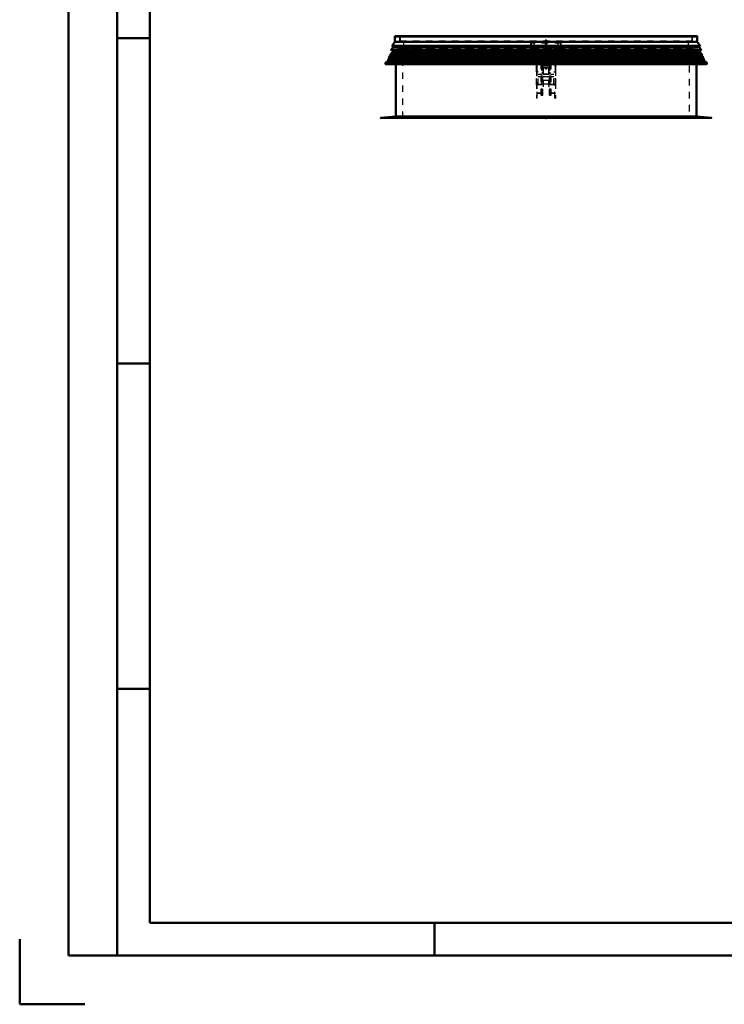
# Model space of a CAD drawing. Header units: millimetres. Extents: x 0 to 428, y 0 to 298.
# Tile 1 of 31: x 0 to 108, y 0 to 151. Entities that reach past the tile are written whole.
import ezdxf

# ---------------------------------------------------------------- set-up
doc = ezdxf.new("R2010")
doc.units = ezdxf.units.MM
doc.linetypes.add('Center', pattern=[1.5, 0.45, -0.5, 0.05, -0.5])
doc.linetypes.add('Dashed', pattern=[2, 1, -1])
for name, color, linetype, lineweight in [('am_0', 7, 'Continuous', 50), ('am_12', 3, 'Continuous', 25), ('am_3', 6, 'Dashed', 25), ('am_6', 2, 'Continuous', 35), ('am_7', 7, 'Center', 25), ('am_9', 7, 'Continuous', 50)]:
    doc.layers.add(name, color=color, linetype=linetype, lineweight=lineweight)

# ---------------------------------------------------------------- blocks, each defined once
blk = doc.blocks.new('1_Drawing_frame_0_in_FDFneo120240C2225N1N4N_300Cl0__1203')
at = {"layer": 'am_0'}
for p, q in [((7.5, 7.5), (7.5, 289.5)), ((15, 289.5), (15, 7.5)), ((20, 12.5), (20, 284.5)), ((20, 148.5), (15, 148.5)), ((20, 98.5), (15, 98.5)), ((20, 48.5), (15, 48.5)), ((407.5, 12.5), (20, 12.5)), ((63.75, 7.5), (63.75, 12.5)), ((0, 10), (0, 0)), ((412.5, 7.5), (7.5, 7.5)), ((0, 0), (10, 0))]:
    blk.add_line(p, q, dxfattribs=at)
at = {"layer": 'am_6', "flags": 8}
blk.add_attdef('ExcludeFromBOM', (425, 296.5), '', height=0.5, dxfattribs=at)
blk = doc.blocks.new('11_FGS30012024025C210U_0_in_FDFneo120240C2225N1N4N_300Cl0__1203')
at = {"layer": 'am_3'}
for p, q in [((79.56, 147), (79.07, 147)), ((79.07, 147), (79.07, 146.5)), ((79.66, 147.15), (79.56, 147.15)), ((79.56, 143.32), (79.56, 147.15)), ((79.66, 147.13), (79.56, 147.13)), ((79.66, 144.71), (79.66, 147.15)), ((82.18, 147), (79.66, 147)), ((82.28, 147.15), (82.18, 147.15)), ((82.18, 144.71), (82.18, 147.15)), ((82.18, 147.13), (82.28, 147.13)), ((82.28, 147.15), (82.28, 143.32)), ((82.81, 147), (82.28, 147)), ((82.81, 147), (82.81, 146.5)), ((79.07, 146.5), (79.56, 146.5)), ((82.42, 145.65), (79.42, 145.65)), ((79.42, 145.65), (79.48, 145.65)), ((79.42, 141.3), (79.42, 145.65)), ((79.46, 145.7), (82.38, 145.7)), ((79.46, 145.7), (79.46, 139.24)), ((79.5, 145.69), (79.46, 145.69)), ((79.66, 145.68), (79.46, 145.68)), ((79.56, 145.35), (79.46, 145.35)), ((79.48, 145.65), (82.36, 145.65)), ((79.48, 145.65), (79.48, 141.35)), ((82.34, 145.7), (79.5, 145.7)), ((79.5, 145.7), (79.5, 140.03)), ((79.66, 146.35), (79.56, 146.35)), ((79.56, 146.35), (79.66, 146.35)), ((79.66, 146.12), (79.56, 146.12)), ((79.66, 145.68), (79.56, 145.68)), ((79.66, 145.52), (79.56, 145.52)), ((79.66, 146.5), (82.18, 146.5)), ((80.15, 146.43), (79.66, 146.43)), ((79.66, 146.11), (80.15, 146.11)), ((80.26, 146.64), (80.15, 146.64)), ((80.15, 139.7), (80.15, 146.64)), ((80.26, 146.31), (80.15, 146.31)), ((80.26, 145.75), (80.15, 145.75)), ((80.26, 139.74), (80.26, 146.64)), ((81.58, 146.43), (80.26, 146.43)), ((80.26, 146.11), (81.58, 146.11)), ((80.5, 146.35), (80.42, 146.35)), ((80.42, 139.7), (80.42, 146.35)), ((80.5, 145.96), (80.42, 145.96)), ((80.5, 141.05), (80.5, 146.35)), ((80.72, 145.89), (80.5, 145.89)), ((80.5, 145.69), (80.72, 145.69)), ((80.63, 145.6), (80.63, 144.61)), ((80.7, 145.86), (80.7, 145.82)), ((80.7, 145.75), (80.7, 145.6)), ((81.34, 145.89), (81.12, 145.89)), ((81.12, 145.69), (81.34, 145.69)), ((81.14, 145.82), (81.14, 145.86)), ((81.14, 145.6), (81.14, 145.75)), ((81.21, 144.61), (81.21, 145.6)), ((81.34, 146.35), (81.42, 146.35)), ((81.34, 141.05), (81.34, 146.35)), ((81.34, 145.96), (81.42, 145.96)), ((81.42, 139.7), (81.42, 146.35)), ((81.58, 146.64), (81.7, 146.64)), ((81.58, 139.74), (81.58, 146.64)), ((81.58, 146.31), (81.7, 146.31)), ((81.58, 145.75), (81.7, 145.75)), ((81.7, 139.7), (81.7, 146.64)), ((82.18, 146.43), (81.7, 146.43)), ((81.7, 146.11), (82.18, 146.11)), ((82.18, 146.35), (82.28, 146.35)), ((82.18, 146.35), (82.28, 146.35)), ((82.18, 146.12), (82.28, 146.12)), ((82.18, 145.68), (82.28, 145.68)), ((82.38, 145.68), (82.18, 145.68)), ((82.18, 145.52), (82.28, 145.52)), ((82.28, 146.5), (82.81, 146.5)), ((82.28, 145.35), (82.38, 145.35)), ((82.34, 145.7), (82.34, 140.03)), ((82.38, 145.69), (82.34, 145.69)), ((82.36, 145.65), (82.42, 145.65)), ((82.36, 141.35), (82.36, 145.65)), ((82.38, 145.7), (82.38, 139.24)), ((82.42, 141.3), (82.42, 145.65)), ((79.56, 145.21), (79.46, 145.21)), ((79.66, 144.88), (79.56, 144.88)), ((79.66, 144.71), (79.56, 144.71)), ((80.28, 141.49), (80.28, 144.87)), ((80.28, 144.87), (81.56, 144.87)), ((80.28, 144.34), (81.56, 144.34)), ((80.45, 142.94), (80.45, 145.13)), ((80.45, 145.13), (81.39, 145.13)), ((80.45, 144.1), (81.39, 144.1)), ((80.45, 143.96), (81.39, 143.96)), ((81.39, 142.94), (81.39, 145.13)), ((81.56, 141.49), (81.56, 144.87)), ((82.18, 144.88), (82.28, 144.88)), ((82.18, 144.71), (82.28, 144.71)), ((82.28, 145.21), (82.38, 145.21)), ((79.46, 143.33), (79.42, 143.33)), ((79.72, 143.3), (79.42, 143.3)), ((79.42, 143.26), (79.48, 143.26)), ((79.42, 143.25), (79.48, 143.25)), ((79.46, 143.33), (79.5, 143.33)), ((79.56, 143.32), (79.46, 143.32)), ((79.46, 143.32), (79.56, 143.32)), ((79.72, 143.33), (79.5, 143.33)), ((79.72, 141.3), (79.72, 143.33)), ((80.26, 142.9), (79.72, 142.9)), ((79.72, 142.58), (80.26, 142.58)), ((80.42, 143.14), (80.26, 143.14)), ((80.42, 143.1), (80.26, 143.1)), ((80.42, 142.38), (80.26, 142.38)), ((81.42, 142.9), (80.42, 142.9)), ((80.42, 142.58), (81.42, 142.58)), ((81.39, 142.94), (80.45, 142.94)), ((81.58, 143.14), (81.42, 143.14)), ((81.42, 143.1), (81.58, 143.1)), ((81.42, 142.38), (81.58, 142.38)), ((82.12, 142.9), (81.58, 142.9)), ((81.58, 142.58), (82.12, 142.58)), ((82.12, 141.3), (82.12, 143.33)), ((82.12, 143.33), (82.34, 143.33)), ((82.12, 143.3), (82.42, 143.3)), ((82.38, 143.32), (82.28, 143.32)), ((82.28, 143.32), (82.38, 143.32)), ((82.34, 143.33), (82.38, 143.33)), ((82.36, 143.26), (82.42, 143.26)), ((82.36, 143.25), (82.42, 143.25)), ((82.38, 143.33), (82.42, 143.33)), ((79.42, 141.36), (79.48, 141.36)), ((82.42, 141.35), (79.42, 141.35)), ((79.46, 141.33), (79.42, 141.33)), ((79.72, 141.3), (79.42, 141.3)), ((79.5, 141.33), (79.46, 141.33)), ((79.56, 141.32), (79.46, 141.32)), ((79.46, 141.32), (79.56, 141.32)), ((79.48, 141.35), (82.36, 141.35)), ((79.72, 141.33), (79.5, 141.33)), ((79.56, 139.24), (79.56, 141.32)), ((80.28, 142.03), (81.56, 142.03)), ((80.28, 141.49), (81.56, 141.49)), ((80.5, 141.44), (80.42, 141.44)), ((80.5, 141.05), (80.42, 141.05)), ((81.34, 141.44), (81.42, 141.44)), ((81.34, 141.05), (81.42, 141.05)), ((82.12, 141.33), (82.34, 141.33)), ((82.12, 141.3), (82.42, 141.3)), ((82.28, 139.24), (82.28, 141.32)), ((82.28, 141.32), (82.38, 141.32)), ((82.38, 141.32), (82.28, 141.32)), ((82.38, 141.33), (82.34, 141.33)), ((82.36, 141.36), (82.42, 141.36)), ((82.38, 141.33), (82.42, 141.33)), ((79.46, 140.04), (82.38, 140.04)), ((79.5, 140.03), (79.46, 140.03)), ((79.56, 139.38), (79.46, 139.38)), ((79.56, 139.24), (79.46, 139.24)), ((82.34, 140.04), (79.5, 140.04)), ((80.26, 140.43), (80.15, 140.43)), ((80.26, 139.78), (80.15, 139.78)), ((80.15, 139.7), (80.42, 139.7)), ((80.42, 140.46), (80.26, 140.46)), ((80.42, 139.74), (80.26, 139.74)), ((81.42, 140.46), (81.58, 140.46)), ((81.42, 139.74), (81.58, 139.74)), ((81.42, 139.7), (81.7, 139.7)), ((81.58, 140.43), (81.7, 140.43)), ((81.58, 139.78), (81.7, 139.78)), ((82.28, 139.38), (82.38, 139.38)), ((82.28, 139.24), (82.38, 139.24)), ((82.38, 140.03), (82.34, 140.03))]:
    blk.add_line(p, q, dxfattribs=at)
for points in [[(80.72, 145.89), (80.72, 145.88), (80.71, 145.88), (80.71, 145.86), (80.7, 145.83), (80.7, 145.82)], [(80.7, 145.75), (80.7, 145.76), (80.71, 145.79), (80.72, 145.82), (80.72, 145.85), (80.73, 145.87), (80.73, 145.88), (80.72, 145.89)], [(80.7, 145.82), (80.71, 145.8), (80.71, 145.77), (80.72, 145.74), (80.73, 145.71), (80.73, 145.69), (80.73, 145.69), (80.72, 145.69)], [(80.72, 145.69), (80.72, 145.69), (80.71, 145.71), (80.7, 145.73), (80.7, 145.75)], [(81.12, 145.89), (81.12, 145.89), (81.12, 145.88), (81.12, 145.86), (81.13, 145.84), (81.14, 145.81), (81.14, 145.77), (81.14, 145.75)], [(81.14, 145.82), (81.14, 145.85), (81.14, 145.87), (81.13, 145.88), (81.12, 145.89)], [(81.12, 145.69), (81.12, 145.69), (81.12, 145.7), (81.13, 145.72), (81.13, 145.75), (81.14, 145.79), (81.14, 145.82), (81.14, 145.82)], [(81.14, 145.75), (81.14, 145.74), (81.14, 145.72), (81.13, 145.7), (81.13, 145.69), (81.12, 145.69)]]:
    blk.add_lwpolyline(points, dxfattribs=at)
for centre, major_axis, start_param, end_param in [((80.92, 145.6), (0.29, 0), 1.570796, 3.141593), ((80.92, 145.6), (0.29, 0), 3.141593, 7.853982), ((80.92, 145.86), (0.22, 0), 1.570796, 3.141593), ((80.92, 145.86), (0.22, 0), 3.141593, 7.853982)]:
    blk.add_ellipse(centre, major_axis=major_axis, ratio=0.930138, start_param=start_param, end_param=end_param, dxfattribs=at)
for centre, major_axis in [((80.92, 145.6), (0.22, 0)), ((80.92, 144.61), (0.29, 0))]:
    blk.add_ellipse(centre, major_axis=major_axis, ratio=0.930138, dxfattribs=at)
at = {"layer": 'am_7'}
blk.add_line((80.92, 145.95), (80.92, 144.51), dxfattribs=at)
at = {"layer": 'am_6'}
for tag, p, flags in [('NB', (87.81, 147.15), 8), ('NN', (87.81, 146.65), 8), ('NT', (87.81, 146.15), 8), ('NBSYN', (87.81, 145.65), 8), ('LINA', (87.81, 145.15), 8), ('CATALOG', (87.81, 144.65), 8), ('IDNR', (87.81, 144.15), 8), ('PN', (87.81, 143.65), 8), ('W', (87.81, 142.15), 8), ('LODLEVEL', (87.81, 143.15), 8), ('L', (87.81, 142.65), 8), ('OP', (87.81, 141.15), 8), ('OC', (87.81, 140.65), 8), ('DP', (87.81, 141.65), 8), ('BA', (87.81, 140.15), 8), ('ExcludeFromBOM', (87.81, 139.15), 8), ('PSOL_0', (87.81, 138.65), 9), ('PSOL_1', (87.81, 138.15), 9), ('PSOL_2', (87.81, 137.65), 9), ('PSOL_3', (87.81, 137.15), 9)]:
    blk.add_attdef(tag, p, '', height=0.5, dxfattribs=dict(at, flags=flags))
blk = doc.blocks.new('12_FGS3001202402511U_0_in_FDFneo120240C2225N1N4N_300Cl0__1203')
at = {"layer": 'am_3'}
for p, q in [((78.59, 147.03), (78.59, 148.08)), ((83.25, 147.7), (78.59, 147.7)), ((78.65, 147.44), (78.59, 147.44)), ((79.05, 147.03), (78.59, 147.03)), ((78.65, 147.03), (78.65, 148.08)), ((78.65, 147.89), (79.05, 147.89)), ((79.05, 147.89), (79.05, 147.03)), ((82.79, 147.89), (83.19, 147.89)), ((82.79, 147.03), (82.79, 147.89)), ((83.25, 147.03), (82.79, 147.03)), ((83.19, 147.03), (83.19, 148.08)), ((83.25, 147.44), (83.19, 147.44)), ((83.25, 147.03), (83.25, 148.08))]:
    blk.add_line(p, q, dxfattribs=at)
at = {"layer": 'am_6'}
for tag, p, flags in [('NB', (88.25, 148.08), 8), ('NN', (88.25, 147.58), 8), ('NT', (88.25, 147.08), 8), ('NBSYN', (88.25, 146.58), 8), ('CATALOG', (88.25, 145.58), 8), ('LINA', (88.25, 146.08), 8), ('IDNR', (88.25, 145.08), 8), ('PN', (88.25, 144.58), 8), ('LODLEVEL', (88.25, 144.08), 8), ('L', (88.25, 143.58), 8), ('W', (88.25, 143.08), 8), ('OP', (88.25, 142.08), 8), ('DP', (88.25, 142.58), 8), ('PPATH', (88.25, 141.58), 8), ('ExcludeFromBOM', (88.25, 140.58), 8), ('PSOL_0', (88.25, 140.08), 9), ('PSOL_1', (88.25, 139.58), 9), ('PSOL_2', (88.25, 139.08), 9)]:
    blk.add_attdef(tag, p, '', height=0.5, dxfattribs=dict(at, flags=flags))
blk = doc.blocks.new('13_Flat_Glass_Skylight_300120240_6_0_in_FDFneo120240C2225N1N4N_300Cl0__1203')
at = {"layer": 'am_3'}
for p, q in [((58.34, 147.12), (58.34, 147.08)), ((58.43, 146.89), (58.49, 147.12)), ((58.43, 146.89), (103.42, 146.89)), ((103.42, 146.89), (103.36, 147.12)), ((103.51, 147.08), (103.51, 147.12)), ((58.25, 146.64), (58.25, 146.64)), ((58.25, 146.64), (103.59, 146.64)), ((58.3, 146.62), (103.54, 146.62)), ((103.59, 146.64), (103.6, 146.64))]:
    blk.add_line(p, q, dxfattribs=at)
for points in [[(58.22, 146.68), (58.2, 146.7), (58.19, 146.72), (58.19, 146.74), (58.18, 146.76), (58.18, 146.78), (58.17, 146.8), (58.17, 146.82), (58.17, 146.85), (58.18, 146.87), (58.18, 146.89), (58.19, 146.91), (58.2, 146.93), (58.21, 146.95), (58.22, 146.97), (58.23, 146.98), (58.25, 147)], [(58.36, 146.64), (58.37, 146.65), (58.39, 146.67), (58.4, 146.69), (58.41, 146.71), (58.42, 146.73), (58.43, 146.75), (58.43, 146.77), (58.44, 146.79), (58.44, 146.81), (58.44, 146.83), (58.44, 146.85), (58.43, 146.88), (58.43, 146.89)], [(103.49, 146.64), (103.48, 146.65), (103.46, 146.67), (103.45, 146.69), (103.44, 146.71), (103.43, 146.73), (103.42, 146.75), (103.42, 146.77), (103.41, 146.79), (103.41, 146.81), (103.41, 146.83), (103.41, 146.85), (103.42, 146.88), (103.42, 146.89)], [(103.6, 147), (103.62, 146.98), (103.63, 146.97), (103.64, 146.95), (103.65, 146.93), (103.66, 146.91), (103.67, 146.89), (103.67, 146.87), (103.67, 146.85), (103.68, 146.82), (103.68, 146.8), (103.67, 146.78), (103.67, 146.76), (103.66, 146.74), (103.65, 146.72), (103.64, 146.7), (103.63, 146.68)], [(58.25, 146.64), (58.24, 146.65), (58.22, 146.67), (58.22, 146.68)], [(58.25, 146.64), (58.26, 146.63), (58.26, 146.63), (58.27, 146.63), (58.28, 146.62), (58.28, 146.62), (58.29, 146.62), (58.3, 146.62), (58.3, 146.62), (58.3, 146.62)], [(58.3, 146.62), (58.31, 146.62), (58.32, 146.62), (58.32, 146.62), (58.33, 146.62), (58.34, 146.63), (58.34, 146.63), (58.35, 146.63), (58.35, 146.64), (58.36, 146.64)], [(103.54, 146.62), (103.54, 146.62), (103.53, 146.62), (103.52, 146.62), (103.52, 146.62), (103.51, 146.63), (103.5, 146.63), (103.5, 146.63), (103.49, 146.64), (103.49, 146.64)], [(103.59, 146.64), (103.59, 146.63), (103.58, 146.63), (103.58, 146.63), (103.57, 146.62), (103.56, 146.62), (103.56, 146.62), (103.55, 146.62), (103.55, 146.62), (103.54, 146.62)], [(103.63, 146.68), (103.62, 146.66), (103.6, 146.65), (103.6, 146.64)]]:
    blk.add_lwpolyline(points, dxfattribs=at)
at = {"layer": 'am_6'}
for tag, p, flags in [('NB', (108.68, 147.12), 8), ('NN', (108.68, 146.62), 8), ('NT', (108.68, 146.12), 8), ('NBSYN', (108.68, 145.62), 8), ('LINA', (108.68, 145.12), 8), ('CATALOG', (108.68, 144.62), 8), ('IDNR', (108.68, 144.12), 8), ('PN', (108.68, 143.62), 8), ('W', (108.68, 142.12), 8), ('LODLEVEL', (108.68, 143.12), 8), ('L', (108.68, 142.62), 8), ('PPATH', (108.68, 141.62), 8), ('ExcludeFromBOM', (108.68, 140.62), 8), ('PSOL_0', (108.68, 140.12), 9), ('PSOL_1', (108.68, 139.62), 9), ('PSOL_2', (108.68, 139.12), 9)]:
    blk.add_attdef(tag, p, '', height=0.5, dxfattribs=dict(at, flags=flags))
blk = doc.blocks.new('14_Flat_Glass_Skylight_300120240_12_0_in_FDFneo120240C2225N1N4N_300Cl0__1203')
at = {"layer": 'am_3'}
for p, q in [((58.73, 147.01), (103.12, 147.01)), ((58.73, 147.01), (58.73, 146.83)), ((58.73, 146.83), (103.12, 146.83)), ((58.89, 146.83), (58.89, 147.01)), ((102.96, 146.83), (102.96, 147.01)), ((103.12, 146.83), (103.12, 147.01))]:
    blk.add_line(p, q, dxfattribs=at)
at = {"layer": 'am_6'}
for tag, p, flags in [('NB', (108.12, 147.01), 8), ('NN', (108.12, 146.51), 8), ('NT', (108.12, 146.01), 8), ('NBSYN', (108.12, 145.51), 8), ('LINA', (108.12, 145.01), 8), ('CATALOG', (108.12, 144.51), 8), ('IDNR', (108.12, 144.01), 8), ('PN', (108.12, 143.51), 8), ('W', (108.12, 142.01), 8), ('LODLEVEL', (108.12, 143.01), 8), ('L', (108.12, 142.51), 8), ('PPATH', (108.12, 141.51), 8), ('ExcludeFromBOM', (108.12, 140.51), 8), ('PSOL_0', (108.12, 140.01), 9), ('PSOL_1', (108.12, 139.51), 9), ('PSOL_2', (108.12, 139.01), 9)]:
    blk.add_attdef(tag, p, '', height=0.5, dxfattribs=dict(at, flags=flags))
blk = doc.blocks.new('15_Flat_Glass_Skylight_300120240_5_0_in_FDFneo120240C2225N1N4N_300Cl0__1203')
at = {"layer": 'am_3'}
for p, q in [((58.83, 147.15), (58.83, 146.87)), ((58.83, 146.87), (103.01, 146.87)), ((59.03, 146.87), (59.03, 147.15)), ((102.81, 146.87), (102.81, 147.15)), ((103.01, 147.15), (103.01, 146.87))]:
    blk.add_line(p, q, dxfattribs=at)
at = {"layer": 'am_6'}
for tag, p, flags in [('NB', (108.01, 147.15), 8), ('NN', (108.01, 146.65), 8), ('NT', (108.01, 146.15), 8), ('NBSYN', (108.01, 145.65), 8), ('LINA', (108.01, 145.15), 8), ('CATALOG', (108.01, 144.65), 8), ('IDNR', (108.01, 144.15), 8), ('PN', (108.01, 143.65), 8), ('W', (108.01, 142.15), 8), ('LODLEVEL', (108.01, 143.15), 8), ('L', (108.01, 142.65), 8), ('PPATH', (108.01, 141.65), 8), ('ExcludeFromBOM', (108.01, 140.65), 8), ('PSOL_0', (108.01, 140.15), 9), ('PSOL_1', (108.01, 139.65), 9), ('PSOL_2', (108.01, 139.15), 9)]:
    blk.add_attdef(tag, p, '', height=0.5, dxfattribs=dict(at, flags=flags))
blk = doc.blocks.new('16_FGS3001202402C4U_0_in_FDFneo120240C2225N1N4N_300Cl0__1203')
at = {"layer": 'am_3'}
for p, q in [((58.5, 148.74), (103.34, 148.74)), ((58.5, 148.74), (58.5, 148.08)), ((103.34, 148.74), (103.34, 148.08))]:
    blk.add_line(p, q, dxfattribs=at)
at = {"layer": 'am_6'}
for tag, p, flags in [('NB', (108.34, 148.74), 8), ('NN', (108.34, 148.24), 8), ('NT', (108.34, 147.74), 8), ('NBSYN', (108.34, 147.24), 8), ('LINA', (108.34, 146.74), 8), ('CATALOG', (108.34, 146.24), 8), ('IDNR', (108.34, 145.74), 8), ('PN', (108.34, 145.24), 8), ('W', (108.34, 143.74), 8), ('LODLEVEL', (108.34, 144.74), 8), ('L', (108.34, 144.24), 8), ('TG', (108.34, 143.24), 8), ('TG1', (108.34, 142.74), 8), ('OC', (108.34, 142.24), 8), ('PPATH', (108.34, 141.74), 8), ('ExcludeFromBOM', (108.34, 140.74), 8), ('PSOL_0', (108.34, 140.24), 9), ('PSOL_1', (108.34, 139.74), 9), ('PSOL_2', (108.34, 139.24), 9), ('PSOL_3', (108.34, 138.74), 9)]:
    blk.add_attdef(tag, p, '', height=0.5, dxfattribs=dict(at, flags=flags))
blk = doc.blocks.new('17_FGS30012024025C3U_0_in_FDFneo120240C2225N1N4N_300Cl0__1203')
at = {"layer": 'am_0'}
for p, q in [((57.68, 148.68), (57.68, 147.92)), ((57.78, 148.78), (104.06, 148.78)), ((104.16, 147.92), (104.16, 148.68)), ((57.49, 147.27), (57.08, 146.68)), ((57.68, 147.92), (57.26, 147.3)), ((57.26, 147.3), (104.59, 147.3)), ((57.28, 147.27), (104.56, 147.27)), ((104.16, 147.92), (57.68, 147.92)), ((104.59, 147.3), (104.16, 147.92)), ((104.76, 146.68), (104.36, 147.27)), ((57.1, 146.64), (104.74, 146.64)), ((59.54, 146.41), (59.54, 146.64)), ((59.54, 146.41), (59.86, 146.41)), ((59.86, 146.57), (59.86, 146.41)), ((59.86, 146.57), (60.62, 146.57)), ((59.91, 146.55), (59.86, 146.55)), ((59.91, 146.55), (59.86, 146.55)), ((59.86, 146.54), (59.91, 146.54)), ((59.91, 146.51), (59.86, 146.51)), ((60.62, 146.55), (60.57, 146.55)), ((60.62, 146.55), (60.57, 146.55)), ((60.57, 146.54), (60.62, 146.54)), ((60.62, 146.51), (60.57, 146.51)), ((60.62, 146.57), (60.62, 146.41)), ((60.62, 146.41), (60.94, 146.41)), ((60.94, 146.41), (60.94, 146.64)), ((100.9, 146.41), (100.9, 146.64)), ((100.9, 146.41), (101.22, 146.41)), ((101.22, 146.41), (101.22, 146.57)), ((101.98, 146.57), (101.22, 146.57)), ((101.22, 146.55), (101.27, 146.55)), ((101.22, 146.55), (101.27, 146.55)), ((101.27, 146.54), (101.22, 146.54)), ((101.22, 146.51), (101.27, 146.51)), ((101.93, 146.55), (101.98, 146.55)), ((101.93, 146.55), (101.98, 146.55)), ((101.98, 146.54), (101.93, 146.54)), ((101.93, 146.51), (101.98, 146.51)), ((101.98, 146.41), (101.98, 146.57)), ((101.98, 146.41), (102.3, 146.41)), ((102.3, 146.41), (102.3, 146.64))]:
    blk.add_line(p, q, dxfattribs=at)
for points in [[(57.68, 148.68), (57.68, 148.69), (57.69, 148.7), (57.69, 148.71), (57.69, 148.71), (57.69, 148.72), (57.7, 148.73), (57.7, 148.74), (57.71, 148.74), (57.71, 148.75), (57.72, 148.76), (57.73, 148.76), (57.73, 148.77), (57.74, 148.77), (57.75, 148.77), (57.76, 148.78), (57.77, 148.78), (57.78, 148.78), (57.78, 148.78)], [(104.06, 148.78), (104.07, 148.78), (104.08, 148.78), (104.09, 148.78), (104.1, 148.77), (104.11, 148.77), (104.11, 148.77), (104.12, 148.76), (104.13, 148.76), (104.13, 148.75), (104.14, 148.74), (104.15, 148.74), (104.15, 148.73), (104.15, 148.72), (104.16, 148.71), (104.16, 148.71), (104.16, 148.7), (104.16, 148.69), (104.16, 148.68)], [(57.26, 147.3), (57.26, 147.3), (57.26, 147.29), (57.26, 147.29), (57.26, 147.29), (57.26, 147.29), (57.26, 147.29), (57.26, 147.28), (57.26, 147.28), (57.27, 147.28), (57.27, 147.28), (57.27, 147.28), (57.27, 147.28), (57.27, 147.27), (57.27, 147.27), (57.27, 147.27), (57.28, 147.27), (57.28, 147.27), (57.28, 147.27), (57.28, 147.27), (57.28, 147.27), (57.28, 147.27)], [(104.59, 147.3), (104.59, 147.3), (104.59, 147.29), (104.59, 147.29), (104.59, 147.29), (104.59, 147.29), (104.58, 147.29), (104.58, 147.28), (104.58, 147.28), (104.58, 147.28), (104.58, 147.28), (104.58, 147.28), (104.58, 147.28), (104.58, 147.27), (104.58, 147.27), (104.57, 147.27), (104.57, 147.27), (104.57, 147.27), (104.57, 147.27), (104.57, 147.27), (104.56, 147.27), (104.56, 147.27)], [(57.08, 146.68), (57.08, 146.68), (57.08, 146.68), (57.08, 146.67), (57.08, 146.67), (57.08, 146.67), (57.08, 146.67), (57.08, 146.67), (57.08, 146.66), (57.08, 146.66), (57.08, 146.66), (57.08, 146.66), (57.08, 146.66), (57.08, 146.65), (57.08, 146.65), (57.08, 146.65), (57.09, 146.65), (57.09, 146.65), (57.09, 146.65), (57.09, 146.64), (57.09, 146.64), (57.1, 146.64), (57.1, 146.64), (57.1, 146.64), (57.1, 146.64), (57.1, 146.64)], [(104.76, 146.68), (104.77, 146.68), (104.77, 146.68), (104.77, 146.67), (104.77, 146.67), (104.77, 146.67), (104.77, 146.67), (104.77, 146.67), (104.77, 146.66), (104.77, 146.66), (104.77, 146.66), (104.77, 146.66), (104.77, 146.66), (104.77, 146.65), (104.76, 146.65), (104.76, 146.65), (104.76, 146.65), (104.76, 146.65), (104.76, 146.65), (104.76, 146.64), (104.75, 146.64), (104.75, 146.64), (104.75, 146.64), (104.75, 146.64), (104.75, 146.64), (104.74, 146.64)]]:
    blk.add_lwpolyline(points, dxfattribs=at)
at = {"layer": 'am_12'}
for p, q in [((57.68, 148.68), (104.16, 148.68)), ((57.08, 146.68), (104.76, 146.68)), ((59.86, 146.52), (59.54, 146.52)), ((60.94, 146.52), (60.62, 146.52)), ((100.9, 146.52), (101.22, 146.52)), ((101.98, 146.52), (102.3, 146.52))]:
    blk.add_line(p, q, dxfattribs=at)
at = {"layer": 'am_3'}
for p, q in [((58.44, 148.08), (58.44, 148.71)), ((58.44, 148.71), (103.4, 148.71)), ((58.88, 148.71), (58.88, 148.78)), ((102.96, 148.71), (102.96, 148.78)), ((103.4, 148.08), (103.4, 148.71)), ((57.15, 146.7), (57.5, 147.22)), ((57.3, 147.28), (57.36, 147.32)), ((57.3, 147.28), (104.55, 147.28)), ((57.35, 147), (104.5, 147)), ((57.36, 147.32), (104.49, 147.32)), ((57.38, 147.04), (57.5, 147.04)), ((57.41, 147.08), (57.5, 147.08)), ((57.44, 147.12), (57.5, 147.12)), ((57.46, 147.15), (57.5, 147.15)), ((57.53, 147.32), (57.49, 147.27)), ((57.5, 147.22), (57.5, 147)), ((103.66, 147.12), (58.19, 147.12)), ((58.19, 147.04), (58.19, 147.12)), ((58.19, 147.08), (103.66, 147.08)), ((58.3, 147.04), (58.19, 147.04)), ((58.3, 147.08), (58.3, 147.04)), ((58.34, 147), (58.34, 147.08)), ((58.34, 147.04), (103.51, 147.04)), ((58.44, 148.08), (103.4, 148.08)), ((103.35, 147.15), (58.5, 147.15)), ((58.5, 147.12), (58.5, 147.15)), ((59.04, 147.15), (59.04, 148.08)), ((59.04, 147.22), (102.8, 147.22)), ((59.54, 146.64), (59.54, 147)), ((60.94, 146.96), (59.54, 146.96)), ((60.94, 146.96), (59.54, 146.96)), ((60.94, 146.93), (59.54, 146.93)), ((60.94, 146.64), (60.94, 147)), ((80.51, 147.03), (81.33, 147.03)), ((80.51, 146.59), (80.51, 147.03)), ((80.51, 146.86), (81.33, 146.86)), ((81.33, 146.59), (81.33, 147.03)), ((100.9, 146.64), (100.9, 147)), ((100.9, 146.96), (102.3, 146.96)), ((100.9, 146.96), (102.3, 146.96)), ((100.9, 146.93), (102.3, 146.93)), ((102.3, 146.64), (102.3, 147)), ((102.8, 147.15), (102.8, 148.08)), ((103.35, 147.12), (103.35, 147.15)), ((103.51, 147), (103.51, 147.08)), ((103.55, 147.08), (103.55, 147.04)), ((103.55, 147.04), (103.66, 147.04)), ((103.66, 147.04), (103.66, 147.12)), ((104.36, 147.27), (104.32, 147.32)), ((104.34, 147.22), (104.34, 147)), ((104.7, 146.7), (104.34, 147.22)), ((104.34, 147.15), (104.39, 147.15)), ((104.34, 147.12), (104.41, 147.12)), ((104.34, 147.08), (104.44, 147.08)), ((104.34, 147.04), (104.47, 147.04)), ((104.55, 147.28), (104.49, 147.32)), ((57.12, 146.65), (57.17, 146.69)), ((57.12, 146.65), (104.73, 146.65)), ((57.17, 146.69), (57.15, 146.7)), ((57.15, 146.7), (104.7, 146.7)), ((57.17, 146.69), (104.68, 146.69)), ((59.86, 146.55), (59.54, 146.55)), ((59.86, 146.51), (59.54, 146.51)), ((59.86, 146.5), (59.54, 146.5)), ((59.54, 146.45), (59.86, 146.45)), ((60.57, 146.55), (59.91, 146.55)), ((60.57, 146.55), (59.91, 146.55)), ((59.91, 146.54), (60.57, 146.54)), ((60.57, 146.51), (59.91, 146.51)), ((60.94, 146.55), (60.62, 146.55)), ((60.94, 146.51), (60.62, 146.51)), ((60.94, 146.5), (60.62, 146.5)), ((60.62, 146.45), (60.94, 146.45)), ((81.33, 146.74), (80.51, 146.74)), ((80.51, 146.63), (81.33, 146.63)), ((80.51, 146.59), (81.33, 146.59)), ((100.9, 146.55), (101.22, 146.55)), ((100.9, 146.51), (101.22, 146.51)), ((100.9, 146.5), (101.22, 146.5)), ((100.9, 146.45), (101.22, 146.45)), ((101.27, 146.55), (101.93, 146.55)), ((101.27, 146.55), (101.93, 146.55)), ((101.93, 146.54), (101.27, 146.54)), ((101.27, 146.51), (101.93, 146.51)), ((101.98, 146.55), (102.3, 146.55)), ((101.98, 146.51), (102.3, 146.51)), ((101.98, 146.5), (102.3, 146.5)), ((101.98, 146.45), (102.3, 146.45)), ((104.68, 146.69), (104.7, 146.7)), ((104.73, 146.65), (104.68, 146.69))]:
    blk.add_line(p, q, dxfattribs=at)
for points in [[(57.28, 147.27), (57.29, 147.27), (57.29, 147.27), (57.29, 147.27), (57.29, 147.27), (57.29, 147.27), (57.3, 147.27), (57.3, 147.27), (57.3, 147.28), (57.3, 147.28)], [(104.56, 147.27), (104.56, 147.27), (104.56, 147.27), (104.56, 147.27), (104.56, 147.27), (104.55, 147.27), (104.55, 147.27), (104.55, 147.27), (104.55, 147.28), (104.55, 147.28)], [(57.1, 146.64), (57.11, 146.64), (57.11, 146.64), (57.11, 146.64), (57.11, 146.64), (57.11, 146.64), (57.12, 146.64), (57.12, 146.65), (57.12, 146.65)], [(104.74, 146.64), (104.74, 146.64), (104.74, 146.64), (104.74, 146.64), (104.74, 146.64), (104.73, 146.64), (104.73, 146.64), (104.73, 146.65), (104.73, 146.65)]]:
    blk.add_lwpolyline(points, dxfattribs=at)
at = {"layer": 'am_6'}
for tag, p, flags in [('NB', (109.77, 148.78), 8), ('NN', (109.77, 148.28), 8), ('CATALOG', (109.77, 146.28), 8), ('NT', (109.77, 147.78), 8), ('NBSYN', (109.77, 147.28), 8), ('LINA', (109.77, 146.78), 8), ('IDNR', (109.77, 145.78), 8), ('PN', (109.77, 145.28), 8), ('LODLEVEL', (109.77, 144.78), 8), ('W', (109.77, 143.78), 8), ('L', (109.77, 144.28), 8), ('DP', (109.77, 143.28), 8), ('OP', (109.77, 142.78), 8), ('OC', (109.77, 142.28), 8), ('ExcludeFromBOM', (109.77, 141.28), 8), ('PSOL_0', (109.77, 140.78), 9), ('PSOL_1', (109.77, 140.28), 9), ('PSOL_2', (109.77, 139.78), 9)]:
    blk.add_attdef(tag, p, '', height=0.5, dxfattribs=dict(at, flags=flags))
blk = doc.blocks.new('18_Flat_Glass_Skylight_3001202402_2_0_in_FDFneo120240C2225N1N4N_300Cl0__1203')
at = {"layer": 'am_0'}
for p, q in [((56.81, 145.42), (56.57, 145.1)), ((56.97, 145.8), (56.73, 145.48)), ((56.73, 145.48), (56.81, 145.42)), ((56.73, 145.48), (105.12, 145.48)), ((56.81, 145.42), (105.04, 145.42)), ((57.14, 146.18), (56.89, 145.86)), ((56.89, 145.86), (56.97, 145.8)), ((56.89, 145.86), (104.95, 145.86)), ((56.97, 145.8), (104.88, 145.8)), ((57.38, 146.32), (57.14, 146.18)), ((57.14, 146.18), (104.71, 146.18)), ((57.48, 146.6), (57.48, 146.5)), ((59.86, 146.5), (59.91, 146.5)), ((59.91, 146.39), (59.91, 146.57)), ((59.91, 146.39), (60.57, 146.39)), ((60.57, 146.57), (60.57, 146.39)), ((60.57, 146.5), (60.62, 146.5)), ((101.27, 146.5), (101.22, 146.5)), ((101.27, 146.57), (101.27, 146.39)), ((101.27, 146.39), (101.93, 146.39)), ((101.93, 146.39), (101.93, 146.57)), ((101.98, 146.5), (101.93, 146.5)), ((104.36, 146.5), (104.36, 146.6)), ((104.71, 146.18), (104.46, 146.32)), ((104.95, 145.86), (104.71, 146.18)), ((104.88, 145.8), (104.95, 145.86)), ((105.12, 145.48), (104.88, 145.8)), ((105.04, 145.42), (105.12, 145.48)), ((105.28, 145.1), (105.04, 145.42)), ((105.52, 144.47), (56.33, 144.47)), ((105.5, 144.77), (56.35, 144.77)), ((56.65, 145.04), (56.44, 144.77)), ((56.57, 145.1), (56.65, 145.04)), ((56.57, 145.1), (105.28, 145.1)), ((56.65, 145.04), (105.2, 145.04)), ((105.2, 145.04), (105.28, 145.1)), ((105.41, 144.77), (105.2, 145.04))]:
    blk.add_line(p, q, dxfattribs=at)
for points in [[(57.38, 146.32), (57.4, 146.33), (57.41, 146.34), (57.43, 146.35), (57.44, 146.37), (57.45, 146.38), (57.46, 146.4), (57.47, 146.41), (57.47, 146.43), (57.48, 146.44), (57.48, 146.46), (57.48, 146.48), (57.48, 146.5)], [(57.48, 146.6), (57.48, 146.6), (57.49, 146.61), (57.49, 146.62), (57.49, 146.62), (57.49, 146.63), (57.5, 146.64), (57.5, 146.64)], [(104.35, 146.64), (104.35, 146.63), (104.36, 146.63), (104.36, 146.62), (104.36, 146.61), (104.36, 146.61), (104.36, 146.6), (104.36, 146.6)], [(104.36, 146.5), (104.36, 146.48), (104.37, 146.46), (104.37, 146.44), (104.38, 146.43), (104.38, 146.41), (104.39, 146.4), (104.4, 146.38), (104.41, 146.37), (104.42, 146.35), (104.44, 146.34), (104.45, 146.33), (104.46, 146.32)], [(56.33, 144.47), (56.32, 144.48), (56.3, 144.48), (56.29, 144.49), (56.28, 144.49), (56.27, 144.5), (56.26, 144.51), (56.25, 144.52), (56.24, 144.53), (56.23, 144.54), (56.23, 144.55), (56.22, 144.56), (56.22, 144.58), (56.21, 144.59), (56.21, 144.6), (56.21, 144.62), (56.21, 144.63), (56.21, 144.64), (56.21, 144.66), (56.22, 144.67), (56.22, 144.68), (56.23, 144.69), (56.23, 144.7), (56.24, 144.72), (56.25, 144.73), (56.26, 144.73), (56.27, 144.74), (56.28, 144.75), (56.29, 144.76), (56.3, 144.76), (56.32, 144.77), (56.33, 144.77), (56.34, 144.77), (56.35, 144.77)], [(105.5, 144.77), (105.51, 144.77), (105.52, 144.77), (105.54, 144.77), (105.55, 144.76), (105.56, 144.76), (105.57, 144.75), (105.58, 144.74), (105.59, 144.73), (105.6, 144.72), (105.61, 144.71), (105.62, 144.7), (105.62, 144.69), (105.63, 144.68), (105.63, 144.66), (105.64, 144.65), (105.64, 144.64), (105.64, 144.62), (105.64, 144.61), (105.64, 144.6), (105.63, 144.59), (105.63, 144.57), (105.63, 144.56), (105.62, 144.55), (105.61, 144.54), (105.6, 144.53), (105.6, 144.52), (105.59, 144.51), (105.58, 144.5), (105.56, 144.49), (105.55, 144.49), (105.54, 144.48), (105.53, 144.48), (105.52, 144.47)]]:
    blk.add_lwpolyline(points, dxfattribs=at)
at = {"layer": 'am_12'}
for p, q in [((57.38, 146.32), (104.46, 146.32)), ((57.48, 146.6), (59.54, 146.6)), ((57.48, 146.5), (59.54, 146.5)), ((59.86, 146.5), (59.91, 146.5)), ((60.57, 146.5), (60.62, 146.5)), ((60.94, 146.6), (100.9, 146.6)), ((60.94, 146.5), (100.9, 146.5)), ((101.22, 146.5), (101.27, 146.5)), ((101.93, 146.5), (101.98, 146.5)), ((102.3, 146.6), (104.36, 146.6)), ((102.3, 146.5), (104.36, 146.5))]:
    blk.add_line(p, q, dxfattribs=at)
at = {"layer": 'am_3'}
for p, q in [((58.44, 146.9), (103.4, 146.9)), ((58.44, 146.9), (58.44, 146.68)), ((59.02, 147.04), (59.02, 146.9)), ((59.06, 146.22), (59.06, 147.04)), ((102.78, 146.22), (102.78, 147.04)), ((102.83, 146.9), (102.83, 147.04)), ((103.4, 146.68), (103.4, 146.9)), ((56.63, 145.11), (56.87, 145.43)), ((56.79, 145.49), (57.03, 145.81)), ((56.87, 145.43), (56.79, 145.49)), ((56.79, 145.49), (105.06, 145.49)), ((56.87, 145.43), (104.98, 145.43)), ((56.96, 145.87), (57.17, 146.15)), ((57.03, 145.81), (56.96, 145.87)), ((56.96, 145.87), (104.89, 145.87)), ((57.03, 145.81), (104.81, 145.81)), ((57.17, 146.15), (57.29, 146.22)), ((57.17, 146.15), (104.68, 146.15)), ((57.29, 146.22), (104.55, 146.22)), ((57.57, 146.68), (104.28, 146.68)), ((60.94, 146.75), (59.54, 146.75)), ((60.94, 146.72), (59.54, 146.72)), ((59.54, 146.6), (60.94, 146.6)), ((59.91, 146.57), (59.54, 146.57)), ((59.54, 146.5), (59.86, 146.5)), ((59.54, 146.5), (59.86, 146.5)), ((60.57, 146.57), (59.91, 146.57)), ((59.91, 146.57), (59.91, 146.57)), ((60.57, 146.53), (59.91, 146.53)), ((60.57, 146.52), (59.91, 146.52)), ((60.57, 146.51), (59.91, 146.51)), ((59.91, 146.5), (60.57, 146.5)), ((60.57, 146.45), (59.91, 146.45)), ((59.91, 146.43), (60.57, 146.43)), ((60.57, 146.42), (59.91, 146.42)), ((60.94, 146.57), (60.57, 146.57)), ((60.57, 146.57), (60.57, 146.57)), ((60.62, 146.5), (60.94, 146.5)), ((60.62, 146.5), (60.94, 146.5)), ((100.9, 146.75), (102.3, 146.75)), ((100.9, 146.72), (102.3, 146.72)), ((100.9, 146.6), (102.3, 146.6)), ((100.9, 146.57), (101.27, 146.57)), ((100.9, 146.5), (101.22, 146.5)), ((101.22, 146.5), (100.9, 146.5)), ((101.93, 146.57), (101.27, 146.57)), ((101.27, 146.57), (101.27, 146.57)), ((101.93, 146.53), (101.27, 146.53)), ((101.27, 146.52), (101.93, 146.52)), ((101.27, 146.51), (101.93, 146.51)), ((101.27, 146.5), (101.93, 146.5)), ((101.27, 146.45), (101.93, 146.45)), ((101.27, 146.43), (101.93, 146.43)), ((101.27, 146.42), (101.93, 146.42)), ((101.93, 146.57), (102.3, 146.57)), ((101.93, 146.57), (101.93, 146.57)), ((101.98, 146.5), (102.3, 146.5)), ((102.3, 146.5), (101.98, 146.5)), ((104.68, 146.15), (104.55, 146.22)), ((104.89, 145.87), (104.68, 146.15)), ((104.81, 145.81), (104.89, 145.87)), ((105.06, 145.49), (104.81, 145.81)), ((104.98, 145.43), (105.06, 145.49)), ((105.22, 145.11), (104.98, 145.43)), ((56.46, 144.73), (56.71, 145.05)), ((56.46, 144.73), (105.38, 144.73)), ((56.71, 145.05), (56.63, 145.11)), ((56.63, 145.11), (105.22, 145.11)), ((56.71, 145.05), (105.14, 145.05)), ((105.14, 145.05), (105.22, 145.11)), ((105.38, 144.73), (105.14, 145.05))]:
    blk.add_line(p, q, dxfattribs=at)
for points in [[(57.5, 146.64), (57.5, 146.65), (57.51, 146.65), (57.51, 146.66), (57.52, 146.66), (57.52, 146.67), (57.53, 146.67), (57.54, 146.67), (57.54, 146.68), (57.55, 146.68), (57.56, 146.68), (57.56, 146.68), (57.57, 146.68)], [(104.28, 146.68), (104.29, 146.68), (104.29, 146.68), (104.3, 146.68), (104.31, 146.67), (104.32, 146.67), (104.32, 146.67), (104.33, 146.66), (104.33, 146.66), (104.34, 146.66), (104.34, 146.65), (104.35, 146.64), (104.35, 146.64)], [(56.36, 144.47), (56.37, 144.48), (56.39, 144.48), (56.4, 144.48), (56.41, 144.49), (56.42, 144.49), (56.44, 144.5), (56.45, 144.51), (56.46, 144.51), (56.47, 144.52), (56.48, 144.53), (56.48, 144.54), (56.49, 144.56), (56.5, 144.57), (56.5, 144.58), (56.5, 144.59), (56.51, 144.61), (56.51, 144.62), (56.51, 144.63), (56.51, 144.65), (56.5, 144.66), (56.5, 144.67), (56.5, 144.68), (56.49, 144.7), (56.48, 144.71), (56.48, 144.72), (56.47, 144.73), (56.46, 144.73)], [(105.49, 144.47), (105.47, 144.48), (105.46, 144.48), (105.45, 144.48), (105.44, 144.49), (105.42, 144.49), (105.41, 144.5), (105.4, 144.51), (105.39, 144.51), (105.38, 144.52), (105.37, 144.53), (105.37, 144.54), (105.36, 144.56), (105.35, 144.57), (105.35, 144.58), (105.34, 144.59), (105.34, 144.61), (105.34, 144.62), (105.34, 144.63), (105.34, 144.65), (105.34, 144.66), (105.35, 144.67), (105.35, 144.68), (105.36, 144.7), (105.36, 144.71), (105.37, 144.72), (105.38, 144.73), (105.38, 144.73)]]:
    blk.add_lwpolyline(points, dxfattribs=at)
at = {"layer": 'am_6'}
for tag, p, flags in [('NB', (110.64, 147.04), 8), ('NN', (110.64, 146.54), 8), ('NT', (110.64, 146.04), 8), ('NBSYN', (110.64, 145.54), 8), ('LINA', (110.64, 145.04), 8), ('CATALOG', (110.64, 144.54), 8), ('IDNR', (110.64, 144.04), 8), ('PN', (110.64, 143.54), 8), ('W', (110.64, 142.04), 8), ('LODLEVEL', (110.64, 143.04), 8), ('L', (110.64, 142.54), 8), ('DP', (110.64, 141.54), 8), ('ExcludeFromBOM', (110.64, 140.54), 8), ('PSOL_0', (110.64, 140.04), 9), ('PSOL_1', (110.64, 139.54), 9)]:
    blk.add_attdef(tag, p, '', height=0.5, dxfattribs=dict(at, flags=flags))
blk = doc.blocks.new('19_FGS30012024025201U_0_in_FDFneo120240C2225N1N4N_300Cl0__1203')
at = {"layer": 'am_0'}
for p, q in [((57.82, 144.47), (57.82, 136.46)), ((104.02, 136.46), (104.02, 144.47)), ((57.82, 136.46), (55.52, 136.26)), ((106.32, 136.22), (55.52, 136.22)), ((104.02, 136.46), (57.82, 136.46)), ((106.33, 136.26), (104.02, 136.46))]:
    blk.add_line(p, q, dxfattribs=at)
for points in [[(55.52, 136.22), (55.52, 136.22), (55.52, 136.22), (55.52, 136.22), (55.52, 136.22), (55.52, 136.22), (55.51, 136.22), (55.51, 136.22), (55.51, 136.22), (55.51, 136.23), (55.51, 136.23), (55.51, 136.23), (55.51, 136.23), (55.51, 136.23), (55.51, 136.23), (55.5, 136.23), (55.5, 136.24), (55.5, 136.24), (55.5, 136.24), (55.5, 136.24), (55.5, 136.24), (55.5, 136.25), (55.51, 136.25), (55.51, 136.25), (55.51, 136.25), (55.51, 136.25), (55.51, 136.25), (55.51, 136.25), (55.51, 136.26), (55.51, 136.26), (55.51, 136.26), (55.52, 136.26), (55.52, 136.26), (55.52, 136.26), (55.52, 136.26), (55.52, 136.26)], [(106.33, 136.26), (106.33, 136.26), (106.33, 136.26), (106.33, 136.26), (106.33, 136.26), (106.33, 136.26), (106.34, 136.26), (106.34, 136.26), (106.34, 136.25), (106.34, 136.25), (106.34, 136.25), (106.34, 136.25), (106.34, 136.25), (106.34, 136.25), (106.34, 136.25), (106.34, 136.24), (106.34, 136.24), (106.34, 136.24), (106.34, 136.24), (106.34, 136.24), (106.34, 136.23), (106.34, 136.23), (106.34, 136.23), (106.34, 136.23), (106.34, 136.23), (106.34, 136.23), (106.34, 136.23), (106.34, 136.22), (106.34, 136.22), (106.33, 136.22), (106.33, 136.22), (106.33, 136.22), (106.33, 136.22), (106.33, 136.22), (106.33, 136.22), (106.32, 136.22)]]:
    blk.add_lwpolyline(points, dxfattribs=at)
at = {"layer": 'am_12'}
blk.add_line((106.33, 136.26), (55.52, 136.26), dxfattribs=at)
at = {"layer": 'am_3'}
for p, q in [((57.82, 146.22), (57.82, 144.47)), ((58.92, 136.22), (58.92, 146.22)), ((102.92, 146.22), (102.92, 136.22)), ((104.02, 144.47), (104.02, 146.22))]:
    blk.add_line(p, q, dxfattribs=at)
at = {"layer": 'am_6'}
for tag, p, flags in [('NB', (111.34, 146.22), 8), ('NN', (111.34, 145.72), 8), ('NT', (111.34, 145.22), 8), ('CATALOG', (111.34, 143.72), 8), ('NBSYN', (111.34, 144.72), 8), ('LINA', (111.34, 144.22), 8), ('IDNR', (111.34, 143.22), 8), ('PN', (111.34, 142.72), 8), ('LODLEVEL', (111.34, 142.22), 8), ('W', (111.34, 141.22), 8), ('L', (111.34, 141.72), 8), ('DP', (111.34, 140.72), 8), ('OP', (111.34, 140.22), 8), ('BA', (111.34, 139.72), 8), ('RT', (111.34, 139.22), 8), ('ExcludeFromBOM', (111.34, 138.22), 8), ('PSOL_0', (111.34, 137.72), 9), ('PSOL_1', (111.34, 137.22), 9), ('PSOL_2', (111.34, 136.72), 9)]:
    blk.add_attdef(tag, p, '', height=0.5, dxfattribs=dict(at, flags=flags))

msp = doc.modelspace()

# ---------------------------------------------------------------- linework, layer by layer
at = {"layer": 'am_9'}
for p in [(80.92, 148.08), (80.92, 148.08), (80.92, 147.52), (80.92, 147.52), (80.92, 147.15), (80.92, 147.15), (80.92, 147.15), (80.92, 147), (80.92, 147), (61.5, 145.51), (77.5, 145.51), (80.92, 146.68), (80.92, 146.48), (80.92, 146.48), (80.92, 146.22), (80.92, 146.22), (80.92, 146.22), (80.92, 145.65), (80.92, 145.51), (84.34, 145.51), (100.34, 145.51), (80.92, 144.47), (80.92, 143.86), (80.92, 136.22), (80.92, 136.22), (80.92, 136.22)]:
    msp.add_point(p, dxfattribs=at)

# ---------------------------------------------------------------- block references
for name in ['1_Drawing_frame_0_in_FDFneo120240C2225N1N4N_300Cl0__1203', '17_FGS30012024025C3U_0_in_FDFneo120240C2225N1N4N_300Cl0__1203', '16_FGS3001202402C4U_0_in_FDFneo120240C2225N1N4N_300Cl0__1203', '18_Flat_Glass_Skylight_3001202402_2_0_in_FDFneo120240C2225N1N4N_300Cl0__1203', '13_Flat_Glass_Skylight_300120240_6_0_in_FDFneo120240C2225N1N4N_300Cl0__1203', '14_Flat_Glass_Skylight_300120240_12_0_in_FDFneo120240C2225N1N4N_300Cl0__1203', '15_Flat_Glass_Skylight_300120240_5_0_in_FDFneo120240C2225N1N4N_300Cl0__1203', '12_FGS3001202402511U_0_in_FDFneo120240C2225N1N4N_300Cl0__1203', '11_FGS30012024025C210U_0_in_FDFneo120240C2225N1N4N_300Cl0__1203', '19_FGS30012024025201U_0_in_FDFneo120240C2225N1N4N_300Cl0__1203']:
    msp.add_blockref(name, (0, 0))

doc.saveas('drawing.dxf')
